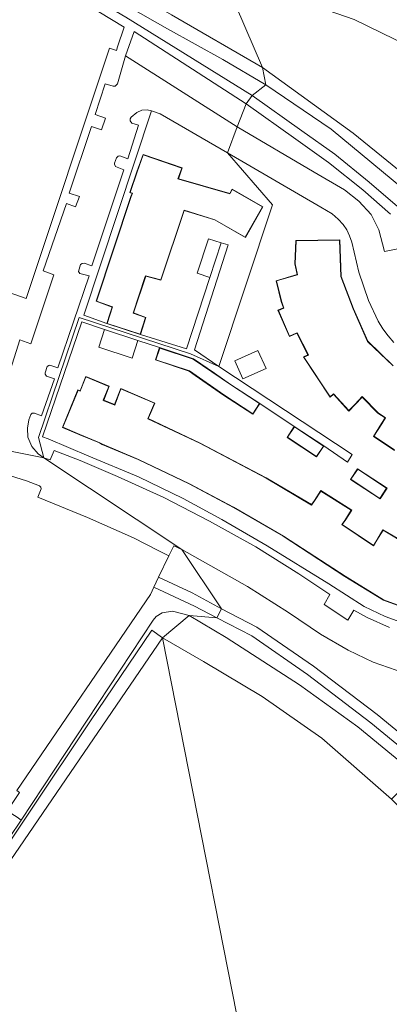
# Model space of a CAD drawing. Extents: x 176032 to 190000, y 318229 to 352878.
# Tile 21 of 184: x 176547 to 176610, y 319260 to 319427. Entities that reach past the tile are written whole.
import ezdxf

# ---------------------------------------------------------------- set-up
doc = ezdxf.new("R2010")
doc.units = 0
for name, color, linetype, lineweight in [('af-bs-rasterhekwerk', 253, 'hekwerk', 18), ('bp-b5-boom', 253, 'Continuous', 18), ('bp-b5-grasland', 253, 'Continuous', 18), ('gw-bs-kruinlijn', 253, 'Continuous', 18), ('gw-bs-teenlijn', 253, 'Continuous', 18), ('kd-bs-dakrand', 6, 'Continuous', 18), ('kd-bs-maaiveldlijn', 6, 'Continuous', 18), ('og-b5-bebouwing', 6, 'Continuous', 18), ('og-b5-grond_ingericht', 253, 'Continuous', 18), ('og-bs-terreinafscheiding', 7, 'Continuous', 18), ('vh-b5-verh_soort', 253, 'Continuous', 18)]:
    doc.layers.add(name, color=color, linetype=linetype, lineweight=lineweight)
doc.layers.add('viewports', color=7, linetype='Continuous')
doc.linetypes.add('hekwerk', pattern='A,7,-1.5,[1,RTW.shx,S=0.75,R=0,X=0,Y=0],-1.5', length=10)

# ---------------------------------------------------------------- blocks, each defined once
blk = doc.blocks.new('x-ref dtb totaal grijs')
at = {"layer": 'af-bs-rasterhekwerk'}
for points in [[(176538.883, 319278.212, 46.686), (176558.593, 319307.612, 46.625), (176569.142, 319323.216, 46.569), (176570.939, 319321.912, 44.846)], [(176609.963, 319294.465, 44.574), (176598.092, 319304.828, 44.704), (176587.945, 319311.973, 44.76), (176577.958, 319317.91, 44.812), (176570.939, 319321.912, 44.846)]]:
    blk.add_polyline3d(points, dxfattribs=at)
at = {"layer": 'bp-b5-boom'}
blk.add_polyline3d([(176628.69, 319418.067, 44.955), (176642.803, 319404.133, 45.054), (176648.147, 319398.692, 45.503), (176646.839, 319396.445, 45.707), (176644.83, 319393.631, 45.875), (176642.82, 319392.558, 45.887), (176637.861, 319396.577, 45.923), (176638.504, 319398.534, 45.911), (176631.963, 319405.018, 45.713), (176623.546, 319412.44, 45.599), (176612.8, 319422.714, 45.599), (176603.608, 319427.225, 45.664), (176597.694, 319429.284, 45.677), (176582.748, 319443.243, 45.66), (176574.372, 319450.688, 45.634), (176579.667, 319463.009, 45.504)], close=True, dxfattribs=at)
at = {"layer": 'bp-b5-grasland'}
for points in [[(176492.413, 319514.916, 45.524), (176495.618, 319511.019, 45.528), (176498.431, 319509.256, 45.524), (176501.446, 319509.188, 45.524), (176504.064, 319510.796, 45.524), (176510.019, 319506.887, 45.55), (176506.769, 319496.287, 45.559), (176535.819, 319479.268, 45.402), (176547.125, 319481.618, 45.422), (176553.776, 319449.166, 45.517), (176574.372, 319450.688, 45.634), (176588.012, 319419.043, 45.738), (176572.524, 319428.029, 45.759), (176543.523, 319444.733, 45.681), (176512.689, 319462.74, 45.694), (176485.783, 319477.521, 45.65), (176454.246, 319494.939, 45.672)], [(176617.624, 319396.331, 45.802), (176603.42, 319407.882, 45.854), (176588.012, 319419.043, 45.738), (176574.372, 319450.688, 45.634)], [(176603.608, 319427.225, 45.664), (176612.8, 319422.714, 45.599), (176623.546, 319412.44, 45.599), (176631.963, 319405.018, 45.713), (176638.504, 319398.534, 45.911), (176637.861, 319396.577, 45.923), (176642.82, 319392.558, 45.887), (176644.83, 319393.631, 45.875), (176646.839, 319396.445, 45.707), (176648.147, 319398.692, 45.503), (176656.867, 319388.933, 45.543), (176667.452, 319376.602, 45.474), (176679.683, 319361.188, 45.487), (176693.632, 319341.744, 45.513), (176707.13, 319321.353, 45.491), (176720.336, 319298.547, 45.599), (176731.878, 319277.597, 45.552)], [(176613.518, 319397.07, 47.152), (176599.677, 319408.522, 47.195), (176588.565, 319416.114, 47.104), (176588.012, 319419.043, 45.738), (176603.42, 319407.882, 45.854), (176617.624, 319396.331, 45.802)], [(176610.959, 319395.398, 47.376), (176606.167, 319399.537, 47.394), (176600.275, 319404.261, 47.406), (176594.702, 319408.27, 47.293), (176586.216, 319414.275, 47.253), (176588.565, 319416.114, 47.104), (176599.677, 319408.522, 47.195), (176613.518, 319397.07, 47.152)], [(176613.073, 319388.577, 47.559), (176608.747, 319387.734, 47.498), (176607.797, 319391.423, 47.498), (176606.501, 319393.991, 47.507), (176604.381, 319396.274, 47.476), (176601.944, 319398.242, 47.494), (176596.77, 319401.216, 47.524), (176583.698, 319408.944, 47.468), (176585.205, 319412.846, 47.247), (176593.686, 319406.845, 47.286), (176599.216, 319402.867, 47.399), (176605.047, 319398.192, 47.386), (176609.791, 319394.095, 47.368)], [(176616.749, 319301.273, 47.23), (176607.528, 319308.86, 47.195), (176596.69, 319317.125, 47.269), (176587.051, 319323.757, 47.316), (176580.994, 319326.892, 47.286), (176574.271, 319336.965, 47.485), (176585.417, 319330.652, 47.524), (176592.408, 319326.255, 47.533), (176597.874, 319322.57, 47.511), (176602.557, 319319.818, 47.55), (176606.827, 319317.82, 47.576), (176612.048, 319315.956, 47.585)], [(176649.087, 319254.884, 47.152), (176640.206, 319268.573, 47.1), (176631.451, 319278.93, 47.07), (176622.591, 319289.822, 47.152), (176615.11, 319297.64, 47.035), (176614.094, 319298.645, 47.087), (176604.23, 319306.778, 47.122), (176594.29, 319313.961, 47.152), (176581.803, 319322.005, 47.13), (176575.509, 319325.735, 47.135), (176580.19, 319325.338, 47.295), (176586.149, 319322.253, 47.326), (176595.663, 319315.708, 47.279), (176606.441, 319307.488, 47.206), (176615.637, 319299.922, 47.241), (176624.812, 319290.72, 47.07), (176631.588, 319283.116, 47.075), (176637.656, 319276.039, 47.151), (176642.292, 319270.366, 47.182), (176645.526, 319265.077, 47.14), (176648.602, 319259.397, 47.149)]]:
    blk.add_polyline3d(points, dxfattribs=at)
for points in [[(176427.653, 319511.481, 46.025), (176430.083, 319509.259, 45.977), (176434.594, 319506.203, 45.886), (176454.246, 319494.939, 45.672), (176485.783, 319477.521, 45.65), (176512.689, 319462.74, 45.694), (176543.523, 319444.733, 45.681), (176572.524, 319428.029, 45.759), (176588.012, 319419.043, 45.738), (176588.565, 319416.114, 47.104), (176581.221, 319420.388, 47.058), (176571.834, 319425.627, 47.11), (176549.648, 319438.27, 47.206), (176524.645, 319452.913, 47.189), (176493.585, 319469.959, 47.154), (176471.534, 319482.26, 47.101), (176447.286, 319495.242, 47.263), (176425.763, 319508.434, 47.428)], [(176425.763, 319508.434, 47.428), (176447.286, 319495.242, 47.263), (176471.534, 319482.26, 47.101), (176493.585, 319469.959, 47.154), (176524.645, 319452.913, 47.189), (176549.648, 319438.27, 47.206), (176571.834, 319425.627, 47.11), (176581.221, 319420.388, 47.058), (176588.565, 319416.114, 47.104), (176586.216, 319414.275, 47.253), (176564.717, 319427.641, 47.189), (176537.62, 319443.548, 47.18), (176507.844, 319460.21, 47.106), (176476.405, 319477.897, 47.114), (176443.553, 319496.193, 47.245), (176426.303, 319506.327, 47.467), (176425.61, 319507.454, 47.463)], [(176583.698, 319408.944, 47.468), (176564.669, 319421.041, 47.38), (176566.159, 319425.175, 47.241), (176585.205, 319412.846, 47.247)], [(176580.994, 319326.892, 47.286), (176576.008, 319329.589, 47.278), (176570.301, 319332.248, 47.279), (176572.041, 319335.875, 47.539), (176572.889, 319337.622, 47.539), (176574.271, 319336.965, 47.485)], [(176575.509, 319325.735, 47.135), (176572.682, 319326.451, 47.012), (176570.908, 319326.182, 46.96), (176569.877, 319325.561, 46.973), (176569.351, 319324.919, 46.973), (176546.908, 319290.91, 46.886), (176546.209, 319291.378, 46.912), (176544.861, 319292.263, 46.873), (176544.698, 319292.57, 46.895), (176544.789, 319292.852, 46.899), (176546.643, 319295.592, 46.921), (176546.153, 319295.925, 46.92), (176568.895, 319329.319, 47.069), (176569.486, 319330.55, 47.157), (176576.432, 319327.351, 47.226), (176580.19, 319325.338, 47.295)], [(176575.509, 319325.735, 47.135), (176570.939, 319321.912, 44.846), (176569.142, 319323.216, 46.569), (176558.593, 319307.612, 46.625), (176538.883, 319278.212, 46.686), (176538.444, 319278.537, 46.817), (176539.753, 319280.447, 46.847), (176540.902, 319282.027, 46.882), (176546.908, 319290.91, 46.886), (176569.351, 319324.919, 46.973), (176569.877, 319325.561, 46.973), (176570.908, 319326.182, 46.96), (176572.682, 319326.451, 47.012)], [(176614.094, 319298.645, 47.087), (176609.963, 319294.465, 44.574), (176598.092, 319304.828, 44.704), (176587.945, 319311.973, 44.76), (176577.958, 319317.91, 44.812), (176570.939, 319321.912, 44.846), (176575.509, 319325.735, 47.135), (176581.803, 319322.005, 47.13), (176594.29, 319313.961, 47.152), (176604.23, 319306.778, 47.122)], [(176570.939, 319321.912, 44.846), (176540.335, 319277.181, 45.176), (176538.883, 319278.212, 46.686), (176558.593, 319307.612, 46.625), (176569.142, 319323.216, 46.569)]]:
    blk.add_polyline3d(points, close=True, dxfattribs=at)
at = {"layer": 'gw-bs-kruinlijn'}
for points in [[(176425.763, 319508.434, 47.428), (176447.286, 319495.242, 47.263), (176471.534, 319482.26, 47.101), (176493.585, 319469.959, 47.154), (176524.645, 319452.913, 47.189), (176549.648, 319438.27, 47.206), (176571.834, 319425.627, 47.11), (176581.221, 319420.388, 47.058), (176588.565, 319416.114, 47.104)], [(176588.565, 319416.114, 47.104), (176599.677, 319408.522, 47.195), (176613.518, 319397.07, 47.152), (176628.978, 319384.266, 47.139), (176643.116, 319372.516, 47.273), (176653.7, 319361.785, 47.269), (176664.721, 319350.918, 47.295), (176676.278, 319341.021, 47.226), (176679.748, 319338.393, 47.109)], [(176575.509, 319325.735, 47.135), (176572.682, 319326.451, 47.012), (176570.908, 319326.182, 46.96), (176569.877, 319325.561, 46.973), (176569.351, 319324.919, 46.973), (176546.908, 319290.91, 46.886)], [(176614.094, 319298.645, 47.087), (176604.23, 319306.778, 47.122), (176594.29, 319313.961, 47.152), (176581.803, 319322.005, 47.13), (176575.509, 319325.735, 47.135)]]:
    blk.add_polyline3d(points, dxfattribs=at)
at = {"layer": 'gw-bs-teenlijn'}
for points in [[(176588.012, 319419.043, 45.738), (176572.524, 319428.029, 45.759), (176543.523, 319444.733, 45.681), (176512.689, 319462.74, 45.694), (176485.783, 319477.521, 45.65), (176454.246, 319494.939, 45.672), (176434.594, 319506.203, 45.886), (176430.083, 319509.259, 45.977), (176427.653, 319511.481, 46.025)], [(176679.667, 319342.01, 45.707), (176676.365, 319343.551, 45.707), (176673.29, 319345.954, 45.712), (176664.318, 319354.115, 45.898), (176649.008, 319369.72, 45.863), (176635.465, 319381.805, 45.872), (176617.624, 319396.331, 45.802), (176603.42, 319407.882, 45.854), (176588.012, 319419.043, 45.738)], [(176570.939, 319321.912, 44.846), (176540.335, 319277.181, 45.176)]]:
    blk.add_polyline3d(points, dxfattribs=at)
at = {"layer": 'kd-bs-dakrand'}
for points in [[(176587.987, 319395.304, 50.318), (176585.049, 319390.181, 50.318), (176579.901, 319393.135, 50.305), (176574.648, 319394.779, 50.796), (176570.674, 319382.908, 50.796), (176568.08, 319383.59, 50.796), (176568.033, 319383.448, 53.405), (176565.959, 319377.232, 53.421), (176568.059, 319376.454, 50.392), (176567.162, 319373.634, 50.357), (176561.54, 319375.473, 50.357), (176562.032, 319377.038, 50.366), (176562.46, 319378.286, 53.386), (176559.724, 319379.281, 53.39), (176565.647, 319397.067, 53.229), (176565.835, 319397.649, 56.149), (176565.461, 319397.787, 56.149), (176566.653, 319401.289, 56.149), (176567.672, 319404.163, 54.414), (176574.236, 319401.93, 54.419), (176573.599, 319400.069, 55.548), (176573.743, 319400.028, 50.655), (176582.422, 319397.529, 50.481), (176582.497, 319397.659, 50.35), (176582.84, 319398.257, 50.357), (176587.987, 319395.304, 50.318)], [(176599.498, 319362.968, 50.723), (176595.031, 319369.753, 50.701), (176595.811, 319370.087, 50.701), (176595.743, 319370.221, 50.223), (176593.87, 319373.88, 50.223), (176593.734, 319373.818, 50.795), (176592.603, 319373.307, 50.947), (176590.693, 319377.693, 50.708), (176591.619, 319378.074, 50.708), (176591.239, 319379.243, 50.708), (176590.366, 319382.7, 50.625), (176593.922, 319383.744, 56.312), (176593.544, 319385.627, 56.394), (176593.719, 319389.552, 54.67), (176601.121, 319389.638, 54.666), (176601.332, 319383.454, 56.402), (176603.45, 319377.939, 54.675), (176605.87, 319372.403, 56.348), (176610.209, 319368.222, 54.626)], [(176610.452, 319353.929, 50.693), (176606.954, 319356.254, 50.7), (176608.282, 319358.386, 50.692), (176608.933, 319359.418, 56.376), (176607.673, 319360.23, 56.374), (176604.971, 319363.002, 54.673), (176603.752, 319361.704, 50.984), (176602.711, 319360.617, 50.928), (176600.066, 319363.466, 50.755), (176599.498, 319362.968, 50.723)], [(176582.528, 319365.052, 50.647), (176576.209, 319369.379, 50.544), (176570.49, 319371.282, 50.544), (176569.823, 319369.278, 50.544), (176575.542, 319367.375, 50.54), (176581.396, 319363.308, 50.599), (176586.34, 319360.1, 50.617), (176587.472, 319361.843, 50.63), (176582.528, 319365.052, 50.647)], [(176583.263, 319369.107, 50.286), (176587.211, 319370.874, 50.199), (176588.598, 319367.778, 50.22), (176584.65, 319366.01, 50.22), (176583.263, 319369.107, 50.286)], [(176615.279, 319325.952, 53.731), (176608.594, 319328.411, 53.679), (176602.053, 319332.411, 53.675), (176591.543, 319339.272, 53.705), (176583.07, 319344.181, 53.671), (176575.553, 319348.179, 53.683), (176566.869, 319352.322, 53.696), (176560.744, 319354.908, 53.696), (176560.284, 319355.162, 56.447), (176556.894, 319356.568, 56.4), (176553.995, 319357.795, 54.609), (176556.58, 319364.12, 54.635), (176556.972, 319363.96, 54.88), (176557.027, 319364.099, 50.804), (176557.936, 319366.391, 50.829), (176561.826, 319364.755, 50.829), (176560.882, 319362.376, 50.829), (176561.02, 319362.318, 56.433), (176562.827, 319361.559, 56.435), (176562.881, 319361.699, 51.051), (176563.896, 319364.327, 50.954), (176569.601, 319361.884, 50.971), (176568.921, 319360.325, 50.95), (176568.443, 319359.247, 53.662), (176577.335, 319355.054, 53.683), (176588.587, 319349.118, 53.692), (176596.324, 319344.547, 53.645), (176596.853, 319345.28, 50.353), (176597.913, 319346.928, 50.072), (176603.104, 319343.672, 50.106), (176602.005, 319341.934, 50.396), (176601.483, 319341.207, 53.696), (176606.899, 319337.578, 53.705), (176607.48, 319338.558, 50.487), (176608.503, 319340.241, 50.245), (176612.982, 319337.614, 50.24)], [(176597.179, 319352.82, 50.712), (176592.24, 319356.085, 50.664), (176593.415, 319357.863, 50.673), (176598.354, 319354.597, 50.686), (176597.179, 319352.82, 50.712)], [(176603.054, 319348.925, 50.669), (176604.191, 319350.654, 50.673), (176609.121, 319347.414, 50.673), (176607.984, 319345.684, 50.673), (176603.054, 319348.925, 50.669)]]:
    blk.add_polyline3d(points, dxfattribs=at)
at = {"layer": 'kd-bs-maaiveldlijn'}
for points in [[(176588.055, 319395.323, 47.681), (176585.067, 319390.114, 47.681), (176579.881, 319393.089, 47.681), (176574.679, 319394.717, 47.681), (176570.705, 319382.849, 47.681), (176568.101, 319383.517, 47.681), (176566.021, 319377.259, 47.681), (176568.12, 319376.481, 47.681), (176567.193, 319373.572, 47.681), (176561.477, 319375.44, 47.681), (176561.983, 319377.045, 47.681), (176562.41, 319378.251, 47.681), (176559.661, 319379.25, 47.681), (176565.596, 319397.069, 47.681), (176565.792, 319397.611, 47.681), (176565.398, 319397.756, 47.681), (176566.607, 319401.308, 47.681), (176567.647, 319404.223, 47.681), (176574.305, 319401.96, 47.681), (176573.66, 319400.084, 47.681), (176573.767, 319400.073, 47.681), (176582.406, 319397.586, 47.681), (176582.457, 319397.688, 47.681), (176582.822, 319398.324, 47.681), (176588.055, 319395.323, 47.681)], [(176599.49, 319362.894, 47.842), (176594.958, 319369.777, 47.842), (176595.731, 319370.126, 47.842), (176593.847, 319373.823, 47.842), (176592.581, 319373.244, 47.842), (176590.627, 319377.721, 47.842), (176591.557, 319378.104, 47.842), (176591.193, 319379.23, 47.842), (176590.307, 319382.73, 47.842), (176593.866, 319383.775, 47.842), (176593.496, 319385.621, 47.842), (176593.664, 319389.603, 47.842), (176601.163, 319389.686, 47.842), (176601.379, 319383.463, 47.842), (176603.494, 319377.957, 47.842), (176605.909, 319372.43, 47.842), (176610.242, 319368.256, 47.842)], [(176610.468, 319353.86, 47.842), (176606.889, 319356.241, 47.842), (176608.242, 319358.417, 47.842), (176608.859, 319359.411, 47.842), (176607.645, 319360.191, 47.842), (176604.976, 319362.937, 47.842), (176603.787, 319361.669, 47.842), (176602.713, 319360.546, 47.842), (176600.065, 319363.398, 47.842), (176599.49, 319362.894, 47.842)], [(176582.556, 319365.094, 48.068), (176579.791, 319366.994, 48.092), (176576.231, 319369.424, 48.068), (176570.458, 319371.345, 48.068), (176569.76, 319369.246, 48.068), (176575.519, 319367.33, 48.068), (176576.549, 319366.614, 48.078), (176581.368, 319363.266, 48.068), (176586.355, 319360.031, 48.068), (176587.541, 319361.858, 48), (176582.556, 319365.094, 48.068)], [(176615.266, 319325.904, 47.901), (176608.572, 319328.366, 47.901), (176602.026, 319332.369, 47.901), (176591.517, 319339.229, 47.901), (176583.046, 319344.137, 47.901), (176575.531, 319348.134, 47.901), (176566.849, 319352.276, 47.901), (176560.716, 319354.865, 47.901), (176560.256, 319355.119, 47.901), (176556.875, 319356.522, 47.901), (176553.929, 319357.767, 47.901), (176556.552, 319364.184, 47.901), (176556.933, 319364.02, 47.901), (176557.908, 319366.457, 47.901), (176561.891, 319364.782, 47.901), (176560.957, 319362.413, 47.901), (176562.771, 319361.654, 47.901), (176563.868, 319364.393, 47.901), (176569.667, 319361.91, 47.901), (176568.967, 319360.304, 47.901), (176568.51, 319359.271, 47.901), (176577.357, 319355.099, 47.901), (176588.611, 319349.162, 47.901), (176596.314, 319344.611, 47.901), (176596.813, 319345.31, 47.901), (176597.898, 319346.996, 47.901), (176603.173, 319343.688, 47.901), (176602.045, 319341.904, 47.901), (176601.558, 319341.217, 47.901), (176606.885, 319337.647, 47.901), (176607.438, 319338.585, 47.901), (176608.486, 319340.309, 47.901), (176613.046, 319337.634, 47.901)], [(176598.423, 319354.611, 48), (176597.193, 319352.751, 48), (176592.171, 319356.071, 48), (176593.401, 319357.932, 48), (176598.423, 319354.611, 48)], [(176602.985, 319348.911, 48), (176604.177, 319350.723, 48), (176609.19, 319347.428, 48), (176607.998, 319345.615, 48), (176602.985, 319348.911, 48)]]:
    blk.add_polyline3d(points, dxfattribs=at)
at = {"layer": 'og-b5-bebouwing'}
for points in [[(176582.822, 319398.324, 47.681), (176588.055, 319395.323, 47.681), (176585.067, 319390.114, 47.681), (176579.881, 319393.089, 47.681), (176574.679, 319394.717, 47.681), (176570.705, 319382.849, 47.681), (176568.101, 319383.517, 47.681), (176566.021, 319377.259, 47.681), (176568.12, 319376.481, 47.681), (176567.193, 319373.572, 47.681), (176561.477, 319375.44, 47.681), (176561.983, 319377.045, 47.681), (176562.41, 319378.251, 47.681), (176559.661, 319379.25, 47.681), (176565.596, 319397.069, 47.681), (176565.792, 319397.611, 47.681), (176565.398, 319397.756, 47.681), (176566.607, 319401.308, 47.681), (176567.647, 319404.223, 47.681), (176574.305, 319401.96, 47.681), (176573.66, 319400.084, 47.681), (176573.767, 319400.073, 47.681), (176582.406, 319397.586, 47.681), (176582.457, 319397.688, 47.681)], [(176579.791, 319366.994, 48.092), (176582.556, 319365.094, 48.068), (176587.541, 319361.858, 48), (176586.355, 319360.031, 48.068), (176581.368, 319363.266, 48.068), (176576.549, 319366.614, 48.078), (176575.519, 319367.33, 48.068), (176569.76, 319369.246, 48.068), (176570.458, 319371.345, 48.068), (176576.231, 319369.424, 48.068)], [(176598.423, 319354.611, 48), (176597.193, 319352.751, 48), (176592.171, 319356.071, 48), (176593.401, 319357.932, 48)], [(176602.985, 319348.911, 48), (176604.177, 319350.723, 48), (176609.19, 319347.428, 48), (176607.998, 319345.615, 48)]]:
    blk.add_polyline3d(points, close=True, dxfattribs=at)
for points in [[(176610.468, 319353.86, 47.842), (176606.889, 319356.241, 47.842), (176608.242, 319358.417, 47.842), (176608.859, 319359.411, 47.842), (176607.645, 319360.191, 47.842), (176604.976, 319362.937, 47.842), (176603.787, 319361.669, 47.842), (176602.713, 319360.546, 47.842), (176600.065, 319363.398, 47.842), (176599.49, 319362.894, 47.842), (176594.958, 319369.777, 47.842), (176595.731, 319370.126, 47.842), (176593.847, 319373.823, 47.842), (176592.581, 319373.244, 47.842), (176590.627, 319377.721, 47.842), (176591.557, 319378.104, 47.842), (176591.193, 319379.23, 47.842), (176590.307, 319382.73, 47.842), (176593.866, 319383.775, 47.842), (176593.496, 319385.621, 47.842), (176593.664, 319389.603, 47.842), (176601.163, 319389.686, 47.842), (176601.379, 319383.463, 47.842), (176603.494, 319377.957, 47.842), (176605.909, 319372.43, 47.842), (176610.242, 319368.256, 47.842)], [(176615.266, 319325.904, 47.901), (176608.572, 319328.366, 47.901), (176602.026, 319332.369, 47.901), (176591.517, 319339.229, 47.901), (176583.046, 319344.137, 47.901), (176575.531, 319348.134, 47.901), (176566.849, 319352.276, 47.901), (176560.716, 319354.865, 47.901), (176560.256, 319355.119, 47.901), (176556.875, 319356.522, 47.901), (176553.929, 319357.767, 47.901), (176556.552, 319364.184, 47.901), (176556.933, 319364.02, 47.901), (176557.908, 319366.457, 47.901), (176561.891, 319364.782, 47.901), (176560.957, 319362.413, 47.901), (176562.771, 319361.654, 47.901), (176563.868, 319364.393, 47.901), (176569.667, 319361.91, 47.901), (176568.967, 319360.304, 47.901), (176568.51, 319359.271, 47.901), (176577.357, 319355.099, 47.901), (176588.611, 319349.162, 47.901), (176596.314, 319344.611, 47.901), (176596.813, 319345.31, 47.901), (176597.898, 319346.996, 47.901), (176603.173, 319343.688, 47.901), (176602.045, 319341.904, 47.901), (176601.558, 319341.217, 47.901), (176606.885, 319337.647, 47.901), (176607.438, 319338.585, 47.901), (176608.486, 319340.309, 47.901), (176613.046, 319337.634, 47.901)]]:
    blk.add_polyline3d(points, dxfattribs=at)
at = {"layer": 'og-b5-grond_ingericht'}
for points in [[(176582.023, 319404.505, 47.39), (176589.675, 319395.653, 47.681), (176580.535, 319368.149, 48.021), (176576.386, 319370.946, 48.021), (176582.115, 319388.848, 47.895), (176580.962, 319389.176, 47.6), (176578.794, 319389.892, 47.6), (176576.851, 319384.009, 47.6), (176579.019, 319383.293, 47.6), (176575.022, 319371.171, 47.529), (176567.193, 319373.572, 47.681), (176568.12, 319376.481, 47.681), (176566.021, 319377.259, 47.681), (176568.101, 319383.517, 47.681), (176570.705, 319382.849, 47.681), (176574.679, 319394.717, 47.681), (176579.881, 319393.089, 47.681), (176585.067, 319390.114, 47.681), (176588.055, 319395.323, 47.681), (176582.822, 319398.324, 47.681), (176582.457, 319397.688, 47.681), (176582.406, 319397.586, 47.681), (176573.767, 319400.073, 47.681), (176573.66, 319400.084, 47.681), (176574.305, 319401.96, 47.681), (176567.647, 319404.223, 47.681), (176566.607, 319401.308, 47.681), (176565.398, 319397.756, 47.681), (176565.792, 319397.611, 47.681), (176565.596, 319397.069, 47.681), (176559.661, 319379.25, 47.681), (176562.41, 319378.251, 47.681), (176561.983, 319377.045, 47.681), (176561.477, 319375.44, 47.681), (176557.55, 319376.866, 47.393), (176569.101, 319411.64, 47.446), (176570.545, 319411.162, 47.367)], [(176609.19, 319347.428, 48), (176604.177, 319350.723, 48), (176602.985, 319348.911, 48), (176607.998, 319345.615, 48)], [(176605.105, 319148.49, 45.565), (176560.659, 319156.736, 45.494), (176502.447, 319167.717, 45.563), (176497.975, 319170.565, 45.533), (176493.588, 319173.399, 45.55), (176475.79, 319185.33, 45.454), (176485.198, 319199.192, 45.463), (176489.266, 319202.973, 45.298), (176524.001, 319253.456, 45.246), (176524.598, 319254.29, 45.246), (176539.719, 319276.313, 45.176), (176540.335, 319277.181, 45.176), (176570.939, 319321.912, 44.846)], [(176609.963, 319294.465, 44.574), (176610.979, 319293.46, 44.643), (176632.804, 319271.028, 44.963), (176618.087, 319249.13, 44.704), (176656.373, 319223.077, 44.773), (176658.803, 319220.805, 44.773), (176660.917, 319217.66, 44.704), (176661.329, 319214.881, 44.695), (176660.753, 319213.185, 44.574), (176637.532, 319178.796, 45.115), (176632.258, 319171.938, 45), (176615.839, 319146.67, 45.621), (176605.105, 319148.49, 45.565), (176570.939, 319321.912, 44.846), (176577.958, 319317.91, 44.812), (176587.945, 319311.973, 44.76), (176598.092, 319304.828, 44.704)]]:
    blk.add_polyline3d(points, close=True, dxfattribs=at)
for points in [[(176612.801, 319324.133, 47.675), (176608.868, 319325.583, 47.645), (176605.283, 319327.263, 47.61), (176599.274, 319331.143, 47.585), (176588.773, 319337.589, 47.567), (176581.081, 319342.084, 47.559), (176574.489, 319345.651, 47.533), (176566.864, 319349.375, 47.468), (176558.426, 319352.896, 47.433), (176551.507, 319355.814, 47.386), (176550.536, 319356.147, 47.385), (176557.235, 319375.734, 47.406), (176561.101, 319374.428, 47.6), (176560.113, 319371.426, 47.6), (176565.79, 319369.557, 47.6), (176566.778, 319372.56, 47.6), (176570.458, 319371.345, 48.068), (176569.76, 319369.246, 48.068), (176575.519, 319367.33, 48.068), (176576.549, 319366.614, 48.078), (176581.368, 319363.266, 48.068), (176586.355, 319360.031, 48.068), (176587.541, 319361.858, 48), (176593.401, 319357.932, 48), (176592.171, 319356.071, 48), (176597.193, 319352.751, 48), (176598.423, 319354.611, 48), (176602.443, 319351.841, 48.095), (176603.242, 319353.145, 48.069), (176580.535, 319368.149, 48.021), (176589.675, 319395.653, 47.681), (176582.023, 319404.505, 47.39), (176597.93, 319395.289, 47.528), (176599.853, 319394.123, 47.52), (176600.888, 319393.227, 47.537), (176601.714, 319392.325, 47.528), (176602.336, 319391.419, 47.528), (176602.794, 319390.396, 47.533), (176603.179, 319389.322, 47.537), (176604.378, 319384.182, 47.593), (176606.061, 319379.377, 47.572), (176607.687, 319375.872, 47.563), (176608.487, 319374.536, 47.563), (176609.395, 319373.353, 47.559), (176610.358, 319372.24, 47.559)], [(176610.242, 319368.256, 47.842), (176605.909, 319372.43, 47.842), (176603.494, 319377.957, 47.842), (176601.379, 319383.463, 47.842), (176601.163, 319389.686, 47.842), (176593.664, 319389.603, 47.842), (176593.496, 319385.621, 47.842), (176593.866, 319383.775, 47.842), (176590.307, 319382.73, 47.842), (176591.193, 319379.23, 47.842), (176591.557, 319378.104, 47.842), (176590.627, 319377.721, 47.842), (176592.581, 319373.244, 47.842), (176593.847, 319373.823, 47.842), (176595.731, 319370.126, 47.842), (176594.958, 319369.777, 47.842), (176599.49, 319362.894, 47.842), (176600.065, 319363.398, 47.842), (176602.713, 319360.546, 47.842), (176603.787, 319361.669, 47.842), (176604.976, 319362.937, 47.842), (176607.645, 319360.191, 47.842), (176608.859, 319359.411, 47.842), (176608.242, 319358.417, 47.842), (176606.889, 319356.241, 47.842), (176610.468, 319353.86, 47.842)], [(176613.046, 319337.634, 47.901), (176608.486, 319340.309, 47.901), (176607.438, 319338.585, 47.901), (176606.885, 319337.647, 47.901), (176601.558, 319341.217, 47.901), (176602.045, 319341.904, 47.901), (176603.173, 319343.688, 47.901), (176597.898, 319346.996, 47.901), (176596.813, 319345.31, 47.901), (176596.314, 319344.611, 47.901), (176588.611, 319349.162, 47.901), (176577.357, 319355.099, 47.901), (176568.51, 319359.271, 47.901), (176568.967, 319360.304, 47.901), (176569.667, 319361.91, 47.901), (176563.868, 319364.393, 47.901), (176562.771, 319361.654, 47.901), (176560.957, 319362.413, 47.901), (176561.891, 319364.782, 47.901), (176557.908, 319366.457, 47.901), (176556.933, 319364.02, 47.901), (176556.552, 319364.184, 47.901), (176553.929, 319357.767, 47.901), (176556.875, 319356.522, 47.901), (176560.256, 319355.119, 47.901), (176560.716, 319354.865, 47.901), (176566.849, 319352.276, 47.901), (176575.531, 319348.134, 47.901), (176583.046, 319344.137, 47.901), (176591.517, 319339.229, 47.901), (176602.026, 319332.369, 47.901), (176608.572, 319328.366, 47.901), (176615.266, 319325.904, 47.901)]]:
    blk.add_polyline3d(points, dxfattribs=at)
at = {"layer": 'og-bs-terreinafscheiding'}
for points in [[(176586.216, 319414.275, 47.253), (176564.717, 319427.641, 47.189), (176537.62, 319443.548, 47.18), (176507.844, 319460.21, 47.106), (176476.405, 319477.897, 47.114), (176443.553, 319496.193, 47.245), (176426.303, 319506.327, 47.467), (176425.61, 319507.454, 47.463), (176425.763, 319508.434, 47.428)], [(176623.546, 319412.44, 45.599), (176612.8, 319422.714, 45.599), (176603.608, 319427.225, 45.664), (176597.694, 319429.284, 45.677), (176582.748, 319443.243, 45.66), (176574.372, 319450.688, 45.634)], [(176564.669, 319421.041, 47.38), (176566.159, 319425.175, 47.241), (176585.205, 319412.846, 47.247)], [(176586.216, 319414.275, 47.253), (176594.702, 319408.27, 47.293), (176600.275, 319404.261, 47.406), (176606.167, 319399.537, 47.394), (176610.959, 319395.398, 47.376), (176617.7, 319389.127, 47.385), (176623.236, 319384.273, 47.347), (176626.423, 319380.893, 47.355), (176629.367, 319378.733, 47.379), (176632.9, 319376.643, 47.387), (176635.624, 319374.386, 47.463), (176642.816, 319367.55, 47.529), (176655.672, 319354.261, 47.559), (176667.461, 319341.559, 47.583), (176669.416, 319338.59, 47.672)], [(176585.205, 319412.846, 47.247), (176593.686, 319406.845, 47.286), (176599.216, 319402.867, 47.399), (176605.047, 319398.192, 47.386), (176609.791, 319394.095, 47.368)], [(176574.271, 319336.965, 47.485), (176585.417, 319330.652, 47.524), (176592.408, 319326.255, 47.533), (176597.874, 319322.57, 47.511), (176602.557, 319319.818, 47.55), (176606.827, 319317.82, 47.576), (176612.048, 319315.956, 47.585)], [(176613.073, 319388.577, 47.559), (176608.747, 319387.734, 47.498), (176607.797, 319391.423, 47.498), (176606.501, 319393.991, 47.507), (176604.381, 319396.274, 47.476), (176601.944, 319398.242, 47.494), (176596.77, 319401.216, 47.524), (176583.698, 319408.944, 47.468)], [(176582.023, 319404.505, 47.39), (176597.93, 319395.289, 47.528), (176599.853, 319394.123, 47.52), (176600.888, 319393.227, 47.537), (176601.714, 319392.325, 47.528), (176602.336, 319391.419, 47.528), (176602.794, 319390.396, 47.533), (176603.179, 319389.322, 47.537), (176604.378, 319384.182, 47.593), (176606.061, 319379.377, 47.572), (176607.687, 319375.872, 47.563), (176608.487, 319374.536, 47.563), (176609.395, 319373.353, 47.559), (176610.358, 319372.24, 47.559)], [(176580.535, 319368.149, 48.021), (176576.386, 319370.946, 48.021), (176582.115, 319388.848, 47.895), (176580.962, 319389.176, 47.6)], [(176580.535, 319368.149, 48.021), (176603.242, 319353.145, 48.069), (176602.443, 319351.841, 48.095), (176598.423, 319354.611, 48)], [(176593.401, 319357.932, 48), (176587.541, 319361.858, 48)], [(176551.507, 319355.814, 47.386), (176558.426, 319352.896, 47.433), (176566.864, 319349.375, 47.468), (176574.489, 319345.651, 47.533), (176581.081, 319342.084, 47.559), (176588.773, 319337.589, 47.567), (176599.274, 319331.143, 47.585), (176605.283, 319327.263, 47.61), (176608.868, 319325.583, 47.645), (176612.801, 319324.133, 47.675), (176617.345, 319322.783, 47.727), (176622.259, 319321.967, 47.762), (176625.791, 319321.732, 47.792), (176630.196, 319321.853, 47.801), (176634.433, 319322.383, 47.801), (176639.131, 319323.514, 47.801), (176642.94, 319324.807, 47.809), (176646.306, 319326.276, 47.84), (176649.791, 319328.143, 47.835), (176660.493, 319335.127, 47.875)], [(176609.583, 319323.69, 47.585), (176605.808, 319325.396, 47.563), (176603.523, 319326.643, 47.572), (176602.523, 319324.964, 47.528), (176598.464, 319327.636, 47.537), (176599.474, 319329.301, 47.559), (176594.179, 319332.818, 47.559), (176586.827, 319337.416, 47.546), (176578.961, 319341.775, 47.511), (176571.169, 319345.814, 47.476), (176563.33, 319349.427, 47.45), (176556.944, 319352.158, 47.412), (176552.533, 319353.848, 47.403), (176551.842, 319352.223, 47.36), (176550.766, 319352.57, 47.364)], [(176572.041, 319335.875, 47.539), (176572.889, 319337.622, 47.539), (176574.271, 319336.965, 47.485)], [(176580.994, 319326.892, 47.286), (176576.008, 319329.589, 47.278), (176570.301, 319332.248, 47.279)], [(176580.19, 319325.338, 47.295), (176576.432, 319327.351, 47.226), (176569.486, 319330.55, 47.157)], [(176616.749, 319301.273, 47.23), (176607.528, 319308.86, 47.195), (176596.69, 319317.125, 47.269), (176587.051, 319323.757, 47.316), (176580.994, 319326.892, 47.286)], [(176615.637, 319299.922, 47.241), (176606.441, 319307.488, 47.206), (176595.663, 319315.708, 47.279), (176586.149, 319322.253, 47.326), (176580.19, 319325.338, 47.295)]]:
    blk.add_polyline3d(points, dxfattribs=at)
at = {"layer": 'vh-b5-verh_soort'}
for points in [[(176537.62, 319443.548, 47.18), (176564.717, 319427.641, 47.189), (176586.216, 319414.275, 47.253), (176585.205, 319412.846, 47.247), (176566.159, 319425.175, 47.241), (176564.669, 319421.041, 47.38), (176563.281, 319416.288, 47.363), (176562.914, 319415.87, 47.359), (176562.537, 319415.848, 47.359), (176561.225, 319416.27, 47.359), (176559.522, 319411.032, 47.376), (176561.273, 319410.425, 47.398), (176560.591, 319408.424, 47.367), (176558.855, 319409.022, 47.398), (176555.093, 319397.656, 47.398), (176556.832, 319397.074, 47.372), (176556.149, 319395.314, 47.354), (176554.597, 319395.88, 47.359), (176550.662, 319384.421, 47.367), (176552.437, 319383.758, 47.298), (176548.546, 319372.023, 47.271), (176546.691, 319372.664, 47.359), (176543.075, 319361.508, 47.319)], [(176543.552, 319381.208, 47.638), (176547.76, 319379.73, 47.415), (176561.917, 319422.34, 47.378), (176563.109, 319421.944, 47.385), (176563.309, 319422.555, 47.411), (176564.42, 319425.939, 47.254), (176547.766, 319436.081, 47.293), (176525.395, 319448.817, 47.123)], [(176615.637, 319299.922, 47.241), (176606.441, 319307.488, 47.206), (176595.663, 319315.708, 47.279), (176586.149, 319322.253, 47.326), (176580.19, 319325.338, 47.295), (176580.994, 319326.892, 47.286), (176587.051, 319323.757, 47.316), (176596.69, 319317.125, 47.269), (176607.528, 319308.86, 47.195), (176616.749, 319301.273, 47.23)], [(176609.791, 319394.095, 47.368), (176605.047, 319398.192, 47.386), (176599.216, 319402.867, 47.399), (176593.686, 319406.845, 47.286), (176585.205, 319412.846, 47.247), (176586.216, 319414.275, 47.253), (176594.702, 319408.27, 47.293), (176600.275, 319404.261, 47.406), (176606.167, 319399.537, 47.394), (176610.959, 319395.398, 47.376)], [(176504.338, 319361.822, 47.186), (176550.766, 319352.57, 47.364), (176574.271, 319336.965, 47.485), (176572.889, 319337.622, 47.539), (176572.041, 319335.875, 47.539), (176570.325, 319336.748, 47.536), (176566.009, 319338.944, 47.53), (176558.185, 319342.407, 47.574), (176549.722, 319345.869, 47.509), (176550.308, 319347.283, 47.478), (176550.274, 319347.59, 47.482), (176550.044, 319347.845, 47.461), (176547.794, 319348.655, 47.465), (176543.986, 319349.861, 47.448)], [(176610.358, 319372.24, 47.559), (176609.395, 319373.353, 47.559), (176608.487, 319374.536, 47.563), (176607.687, 319375.872, 47.563), (176606.061, 319379.377, 47.572), (176604.378, 319384.182, 47.593), (176603.179, 319389.322, 47.537), (176602.794, 319390.396, 47.533), (176602.336, 319391.419, 47.528), (176601.714, 319392.325, 47.528), (176600.888, 319393.227, 47.537), (176599.853, 319394.123, 47.52), (176597.93, 319395.289, 47.528), (176582.023, 319404.505, 47.39), (176583.698, 319408.944, 47.468), (176596.77, 319401.216, 47.524), (176601.944, 319398.242, 47.494), (176604.381, 319396.274, 47.476), (176606.501, 319393.991, 47.507), (176607.797, 319391.423, 47.498), (176608.747, 319387.734, 47.498), (176613.073, 319388.577, 47.559)], [(176612.048, 319315.956, 47.585), (176606.827, 319317.82, 47.576), (176602.557, 319319.818, 47.55), (176597.874, 319322.57, 47.511), (176592.408, 319326.255, 47.533), (176585.417, 319330.652, 47.524), (176574.271, 319336.965, 47.485), (176550.766, 319352.57, 47.364), (176551.842, 319352.223, 47.36), (176552.533, 319353.848, 47.403), (176556.944, 319352.158, 47.412), (176563.33, 319349.427, 47.45), (176571.169, 319345.814, 47.476), (176578.961, 319341.775, 47.511), (176586.827, 319337.416, 47.546), (176594.179, 319332.818, 47.559), (176599.474, 319329.301, 47.559), (176598.464, 319327.636, 47.537), (176602.523, 319324.964, 47.528), (176603.523, 319326.643, 47.572), (176605.808, 319325.396, 47.563), (176609.583, 319323.69, 47.585)], [(176609.583, 319323.69, 47.585), (176605.808, 319325.396, 47.563), (176603.523, 319326.643, 47.572), (176602.523, 319324.964, 47.528), (176598.464, 319327.636, 47.537), (176599.474, 319329.301, 47.559), (176594.179, 319332.818, 47.559), (176586.827, 319337.416, 47.546), (176578.961, 319341.775, 47.511), (176571.169, 319345.814, 47.476), (176563.33, 319349.427, 47.45), (176556.944, 319352.158, 47.412), (176552.533, 319353.848, 47.403), (176551.842, 319352.223, 47.36), (176550.766, 319352.57, 47.364), (176549.831, 319356.024, 47.385), (176556.76, 319376.454, 47.406), (176575.726, 319370.273, 48.068), (176580.535, 319368.149, 48.021), (176603.242, 319353.145, 48.069), (176602.443, 319351.841, 48.095), (176598.423, 319354.611, 48), (176593.401, 319357.932, 48), (176587.541, 319361.858, 48), (176582.556, 319365.094, 48.068), (176579.791, 319366.994, 48.092), (176576.231, 319369.424, 48.068), (176570.458, 319371.345, 48.068), (176566.778, 319372.56, 47.6), (176561.101, 319374.428, 47.6), (176557.235, 319375.734, 47.406), (176550.536, 319356.147, 47.385), (176551.507, 319355.814, 47.386), (176558.426, 319352.896, 47.433), (176566.864, 319349.375, 47.468), (176574.489, 319345.651, 47.533), (176581.081, 319342.084, 47.559), (176588.773, 319337.589, 47.567), (176599.274, 319331.143, 47.585), (176605.283, 319327.263, 47.61), (176608.868, 319325.583, 47.645), (176612.801, 319324.133, 47.675)]]:
    blk.add_polyline3d(points, dxfattribs=at)
for points in [[(176580.535, 319368.149, 48.021), (176575.726, 319370.273, 48.068), (176556.76, 319376.454, 47.406), (176549.831, 319356.024, 47.385), (176550.766, 319352.57, 47.364), (176549.784, 319353.238, 47.428), (176548.723, 319354.513, 47.406), (176548.057, 319356.124, 47.385), (176547.963, 319357.652, 47.363), (176548.223, 319359.058, 47.363), (176548.54, 319359.983, 47.359), (176548.78, 319360.188, 47.359), (176549.176, 319360.19, 47.359), (176550.383, 319359.756, 47.376), (176552.57, 319366.009, 47.363), (176551.224, 319366.469, 47.324), (176550.982, 319366.817, 47.332), (176550.976, 319367.045, 47.337), (176551.309, 319368.128, 47.345), (176551.605, 319368.314, 47.345), (176551.772, 319368.346, 47.35), (176553.119, 319367.909, 47.367), (176558.455, 319383.591, 47.328), (176556.909, 319383.947, 47.359), (176556.685, 319384.331, 47.372), (176557.02, 319385.476, 47.345), (176557.315, 319385.692, 47.363), (176557.6, 319385.703, 47.363), (176558.94, 319385.26, 47.359), (176564.357, 319401.602, 47.389), (176562.971, 319402.213, 47.389), (176562.785, 319402.566, 47.411), (176562.808, 319402.765, 47.415), (176563.119, 319403.654, 47.42), (176563.422, 319403.924, 47.42), (176563.703, 319403.997, 47.424), (176565.065, 319403.481, 47.402), (176566.892, 319409.209, 47.424), (176565.723, 319409.583, 47.411), (176565.432, 319409.981, 47.441), (176565.449, 319410.281, 47.446), (176565.644, 319410.587, 47.45), (176566.605, 319411.405, 47.463), (176567.471, 319411.777, 47.463), (176568.332, 319411.842, 47.472), (176569.101, 319411.64, 47.446), (176557.55, 319376.866, 47.393), (176561.477, 319375.44, 47.681), (176567.193, 319373.572, 47.681), (176575.022, 319371.171, 47.529), (176579.019, 319383.293, 47.6), (176580.962, 319389.176, 47.6), (176582.115, 319388.848, 47.895), (176576.386, 319370.946, 48.021)], [(176580.19, 319325.338, 47.295), (176576.432, 319327.351, 47.226), (176569.486, 319330.55, 47.157), (176570.301, 319332.248, 47.279), (176576.008, 319329.589, 47.278), (176580.994, 319326.892, 47.286)]]:
    blk.add_polyline3d(points, close=True, dxfattribs=at)

msp = doc.modelspace()

# ---------------------------------------------------------------- block references
at = {"layer": 'viewports'}
msp.add_blockref('x-ref dtb totaal grijs', (0, 0), dxfattribs=at)

doc.saveas('drawing.dxf')
